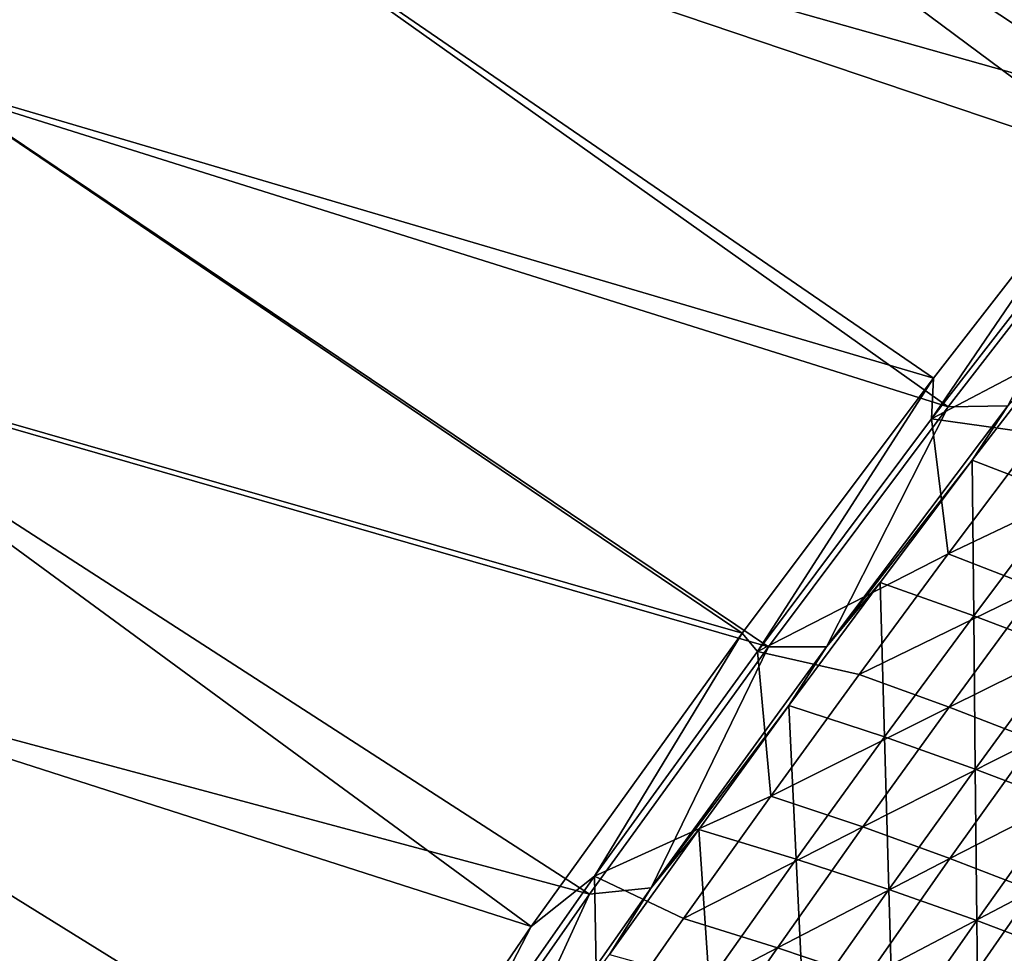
# Model space of a CAD drawing. Header units: metres. Extents: x 0 to 1400, y -1400 to 0.
# Tile 121 of 256: x 183 to 233, y -435 to -387. Entities that reach past the tile are written whole.
import ezdxf

# ---------------------------------------------------------------- set-up
doc = ezdxf.new("R2010")
doc.units = ezdxf.units.M

msp = doc.modelspace()

# ---------------------------------------------------------------- linework, layer by layer
at = {"layer": 'None'}
for points in [[(178.718384, -390.284088), (188.705048, -376.916565), (11.242748, -7.263255)], [(188.060287, -376.485718, -3), (178.062958, -389.868988, -3), (11.242748, -7.263255, -3)], [(240.456223, -391.274231, -32.138454), (188.060287, -376.485718, -3), (198.285233, -363.275543, -3)], [(251.62796, -377.464661, -32.136173), (240.456223, -391.274231, -32.138454), (198.285233, -363.275543, -3)], [(188.705048, -376.916565), (239.995163, -394.263, -29.553665), (198.918961, -363.721863)], [(239.995163, -394.263, -29.553665), (249.766708, -382.085571, -29.551611), (198.918961, -363.721863)], [(229.70636, -405.090698, -32.140949), (178.062958, -389.868988, -3), (188.060287, -376.485718, -3)], [(240.456223, -391.274231, -32.138454), (229.70636, -405.090698, -32.140949), (188.060287, -376.485718, -3)], [(178.718384, -390.284088), (230.463745, -406.559021, -29.555906), (188.705048, -376.916565)], [(230.463745, -406.559021, -29.555906), (239.995163, -394.263, -29.553665), (188.705048, -376.916565)], [(219.878418, -418.210114, -32.14352), (168.297318, -403.422211, -3), (178.062958, -389.868988, -3)], [(229.70636, -405.090698, -32.140949), (219.878418, -418.210114, -32.14352), (178.062958, -389.868988, -3)], [(168.963058, -403.82132), (221.224121, -418.899567, -29.558329), (178.718384, -390.284088)], [(221.224121, -418.899567, -29.558329), (230.463745, -406.559021, -29.555906), (178.718384, -390.284088)], [(229.70636, -405.090698, -32.140949), (240.456223, -391.274231, -32.138454), (229.615997, -407.190674, -32.845261)], [(229.615997, -407.190674, -32.845261), (240.456223, -391.274231, -32.138454), (239.234985, -394.781403, -32.845245)], [(230.463745, -406.559021, -29.555906), (233.52858, -406.511536, -30.945711), (239.995163, -394.263, -29.553665)], [(229.615997, -407.190674, -32.845261), (239.234985, -394.781403, -32.845245), (239.787766, -401.844269, -60.543652)], [(235.104584, -407.959473, -60.537392), (229.615997, -407.190674, -32.845261), (239.787766, -401.844269, -60.543652)], [(209.022079, -433.288483, -32.146709), (158.767548, -417.142334, -3), (168.297318, -403.422211, -3)], [(219.878418, -418.210114, -32.14352), (209.022079, -433.288483, -32.146709), (168.297318, -403.422211, -3)], [(236.494247, -403.08313, -32.316315), (233.52858, -406.511536, -30.945711), (231.707962, -409.316711, -32.312477)], [(236.494247, -403.08313, -32.316315), (231.707962, -409.316711, -32.312477), (236.417053, -411.12088, -60.022579)], [(159.443253, -417.525238), (212.026627, -431.625275, -29.561007), (168.963058, -403.82132)], [(212.026627, -431.625275, -29.561007), (221.224121, -418.899567, -29.558329), (168.963058, -403.82132)], [(219.878418, -418.210114, -32.14352), (229.70636, -405.090698, -32.140949), (220.664429, -419.1427, -32.845264)], [(220.664429, -419.1427, -32.845264), (229.70636, -405.090698, -32.140949), (229.615997, -407.190674, -32.845261)], [(221.224121, -418.899567, -29.558329), (224.205246, -418.898773, -30.943182), (230.463745, -406.559021, -29.555906)], [(233.52858, -406.511536, -30.945711), (224.205246, -418.898773, -30.943182), (231.707962, -409.316711, -32.312477)], [(224.205246, -418.898773, -30.943182), (233.52858, -406.511536, -30.945711), (230.463745, -406.559021, -29.555906)], [(220.664429, -419.1427, -32.845264), (229.615997, -407.190674, -32.845261), (230.470398, -414.11969, -60.531025)], [(230.470398, -414.11969, -60.531025), (229.615997, -407.190674, -32.845261), (235.104584, -407.959473, -60.537392)], [(239.54483, -409.807495, -88.27536), (230.470398, -414.11969, -60.531025), (235.104584, -407.959473, -60.537392)], [(231.707962, -409.316711, -32.312477), (224.205246, -418.898773, -30.943182), (226.969879, -415.597687, -32.308468)], [(231.781052, -417.306976, -60.012249), (231.707962, -409.316711, -32.312477), (226.969879, -415.597687, -32.308468)], [(231.707962, -409.316711, -32.312477), (231.781052, -417.306976, -60.012249), (236.417053, -411.12088, -60.022579)], [(235.004517, -415.883118, -88.263969), (230.470398, -414.11969, -60.531025), (239.54483, -409.807495, -88.27536)], [(236.417053, -411.12088, -60.022579), (231.781052, -417.306976, -60.012249), (236.346893, -419.046234, -87.759727)], [(220.664429, -419.1427, -32.845264), (230.470398, -414.11969, -60.531025), (225.885727, -420.324738, -60.524563)], [(225.885727, -420.324738, -60.524563), (230.470398, -414.11969, -60.531025), (235.004517, -415.883118, -88.263969)], [(224.205246, -418.898773, -30.943182), (222.280762, -421.925659, -32.304287), (226.969879, -415.597687, -32.308468)], [(226.969879, -415.597687, -32.308468), (222.280762, -421.925659, -32.304287), (227.194519, -423.538849, -60.001633)], [(225.885727, -420.324738, -60.524563), (235.004517, -415.883118, -88.263969), (230.514587, -422.002625, -88.252419)], [(227.194519, -423.538849, -60.001633), (231.781052, -417.306976, -60.012249), (226.969879, -415.597687, -32.308468)], [(235.004517, -415.883118, -88.263969), (239.312592, -417.662079, -116.046112), (230.514587, -422.002625, -88.252419)], [(193.188416, -456.504669, -32.1521), (149.477982, -431.026184, -3), (158.767548, -417.142334, -3)], [(150.163284, -431.39267), (203.020798, -444.546478, -29.563908), (159.443253, -417.525238)], [(209.022079, -433.288483, -32.146709), (193.188416, -456.504669, -32.1521), (158.767548, -417.142334, -3)], [(203.020798, -444.546478, -29.563908), (212.026627, -431.625275, -29.561007), (159.443253, -417.525238)], [(231.856064, -425.191467, -87.744118), (231.781052, -417.306976, -60.012249), (227.194519, -423.538849, -60.001633)], [(231.781052, -417.306976, -60.012249), (231.856064, -425.191467, -87.744118), (236.346893, -419.046234, -87.759727)], [(230.514587, -422.002625, -88.252419), (239.312592, -417.662079, -116.046112), (234.911118, -423.704407, -116.030113)], [(209.022079, -433.288483, -32.146709), (219.878418, -418.210114, -32.14352), (212.294006, -430.696411, -32.845257)], [(212.294006, -430.696411, -32.845257), (219.878418, -418.210114, -32.14352), (220.664429, -419.1427, -32.845264)], [(212.026627, -431.625275, -29.561007), (215.194733, -431.295471, -30.940464), (221.224121, -418.899567, -29.558329)], [(222.280762, -421.925659, -32.304287), (224.205246, -418.898773, -30.943182), (215.194733, -431.295471, -30.940464)], [(215.194733, -431.295471, -30.940464), (224.205246, -418.898773, -30.943182), (221.224121, -418.899567, -29.558329)], [(236.346893, -419.046234, -87.759727), (231.856064, -425.191467, -87.744118), (236.284821, -426.870667, -115.536316)], [(212.294006, -430.696411, -32.845257), (220.664429, -419.1427, -32.845264), (221.351135, -426.574371, -60.517998)], [(221.351135, -426.574371, -60.517998), (220.664429, -419.1427, -32.845264), (225.885727, -420.324738, -60.524563)], [(225.885727, -420.324738, -60.524563), (230.514587, -422.002625, -88.252419), (221.351135, -426.574371, -60.517998)], [(217.641388, -428.300323, -32.299927), (222.280762, -421.925659, -32.304287), (215.194733, -431.295471, -30.940464)], [(222.658188, -429.816223, -59.990719), (222.280762, -421.925659, -32.304287), (217.641388, -428.300323, -32.299927)], [(221.351135, -426.574371, -60.517998), (230.514587, -422.002625, -88.252419), (226.075516, -428.165741, -88.240707)], [(222.280762, -421.925659, -32.304287), (222.658188, -429.816223, -59.990719), (227.194519, -423.538849, -60.001633)], [(226.075516, -428.165741, -88.240707), (230.514587, -422.002625, -88.252419), (234.911118, -423.704407, -116.030113)], [(227.194519, -423.538849, -60.001633), (222.658188, -429.816223, -59.990719), (227.416168, -431.381104, -87.728157)], [(227.416168, -431.381104, -87.728157), (231.856064, -425.191467, -87.744118), (227.194519, -423.538849, -60.001633)], [(226.075516, -428.165741, -88.240707), (234.911118, -423.704407, -116.030113), (230.561539, -429.789612, -116.013901)], [(230.561539, -429.789612, -116.013901), (234.911118, -423.704407, -116.030113), (239.093277, -425.417084, -143.853104)], [(231.935364, -432.98111, -115.515923), (231.856064, -425.191467, -87.744118), (227.416168, -431.381104, -87.728157)], [(231.856064, -425.191467, -87.744118), (231.935364, -432.98111, -115.515923), (236.284821, -426.870667, -115.536316)], [(230.561539, -429.789612, -116.013901), (239.093277, -425.417084, -143.853104), (234.827942, -431.431946, -143.833069)], [(216.867157, -432.868469, -60.511341), (212.294006, -430.696411, -32.845257), (221.351135, -426.574371, -60.517998)], [(216.867157, -432.868469, -60.511341), (221.351135, -426.574371, -60.517998), (226.075516, -428.165741, -88.240707)], [(236.284821, -426.870667, -115.536316), (231.935364, -432.98111, -115.515923), (236.234604, -434.601868, -143.349625)], [(216.867157, -432.868469, -60.511341), (226.075516, -428.165741, -88.240707), (221.68782, -434.372345, -88.228851)], [(221.68782, -434.372345, -88.228851), (226.075516, -428.165741, -88.240707), (230.561539, -429.789612, -116.013901)], [(217.641388, -428.300323, -32.299927), (213.05249, -434.721283, -32.295391), (218.172791, -436.138702, -59.979519)], [(213.05249, -434.721283, -32.295391), (217.641388, -428.300323, -32.299927), (215.194733, -431.295471, -30.940464)], [(218.172791, -436.138702, -59.979519), (222.658188, -429.816223, -59.990719), (217.641388, -428.300323, -32.299927)], [(223.027908, -437.614807, -87.711845), (222.658188, -429.816223, -59.990719), (218.172791, -436.138702, -59.979519)], [(221.68782, -434.372345, -88.228851), (230.561539, -429.789612, -116.013901), (226.264328, -435.91745, -115.997482)], [(222.658188, -429.816223, -59.990719), (223.027908, -437.614807, -87.711845), (227.416168, -431.381104, -87.728157)], [(226.264328, -435.91745, -115.997482), (230.561539, -429.789612, -116.013901), (234.827942, -431.431946, -143.833069)], [(204.91066, -441.211975, -32.845253), (209.022079, -433.288483, -32.146709), (212.294006, -430.696411, -32.845257)], [(204.91066, -441.211975, -32.845253), (212.294006, -430.696411, -32.845257), (212.434341, -439.206818, -60.504589)], [(212.294006, -430.696411, -32.845257), (216.867157, -432.868469, -60.511341), (212.434341, -439.206818, -60.504589)], [(193.188416, -456.504669, -32.1521), (182.542023, -473.034241, -32.156273), (149.477982, -431.026184, -3)], [(141.127594, -445.420471), (194.323196, -457.494965, -29.566992), (150.163284, -431.39267)], [(194.323196, -457.494965, -29.566992), (203.020798, -444.546478, -29.563908), (150.163284, -431.39267)], [(203.020798, -444.546478, -29.563908), (206.438705, -443.773407, -30.93755), (212.026627, -431.625275, -29.561007)], [(213.05249, -434.721283, -32.295391), (215.194733, -431.295471, -30.940464), (206.438705, -443.773407, -30.93755)], [(206.438705, -443.773407, -30.93755), (215.194733, -431.295471, -30.940464), (212.026627, -431.625275, -29.561007)], [(227.416168, -431.381104, -87.728157), (223.027908, -437.614807, -87.711845), (227.638458, -439.134674, -115.495125)], [(226.264328, -435.91745, -115.997482), (234.827942, -431.431946, -143.833069), (230.616165, -437.488739, -143.812775)], [(227.638458, -439.134674, -115.495125), (231.935364, -432.98111, -115.515923), (227.416168, -431.381104, -87.728157)], [(230.616165, -437.488739, -143.812775), (234.827942, -431.431946, -143.833069), (238.893402, -433.078491, -171.692215)], [(193.188416, -456.504669, -32.1521), (209.022079, -433.288483, -32.146709), (204.91066, -441.211975, -32.845253)], [(212.434341, -439.206818, -60.504589), (216.867157, -432.868469, -60.511341), (221.68782, -434.372345, -88.228851)], [(232.024033, -440.682983, -143.324936), (231.935364, -432.98111, -115.515923), (227.638458, -439.134674, -115.495125)], [(230.616165, -437.488739, -143.812775), (238.893402, -433.078491, -171.692215), (234.762802, -439.071014, -171.668945)], [(231.935364, -432.98111, -115.515923), (232.024033, -440.682983, -143.324936), (236.234604, -434.601868, -143.349625)], [(212.434341, -439.206818, -60.504589), (221.68782, -434.372345, -88.228851), (217.352005, -440.622192, -88.21685)], [(217.352005, -440.622192, -88.21685), (221.68782, -434.372345, -88.228851), (226.264328, -435.91745, -115.997482)], [(236.234604, -434.601868, -143.349625), (232.024033, -440.682983, -143.324936), (236.203888, -442.244171, -171.194839)]]:
    msp.add_3dface(points, dxfattribs=at)

doc.saveas('drawing.dxf')
